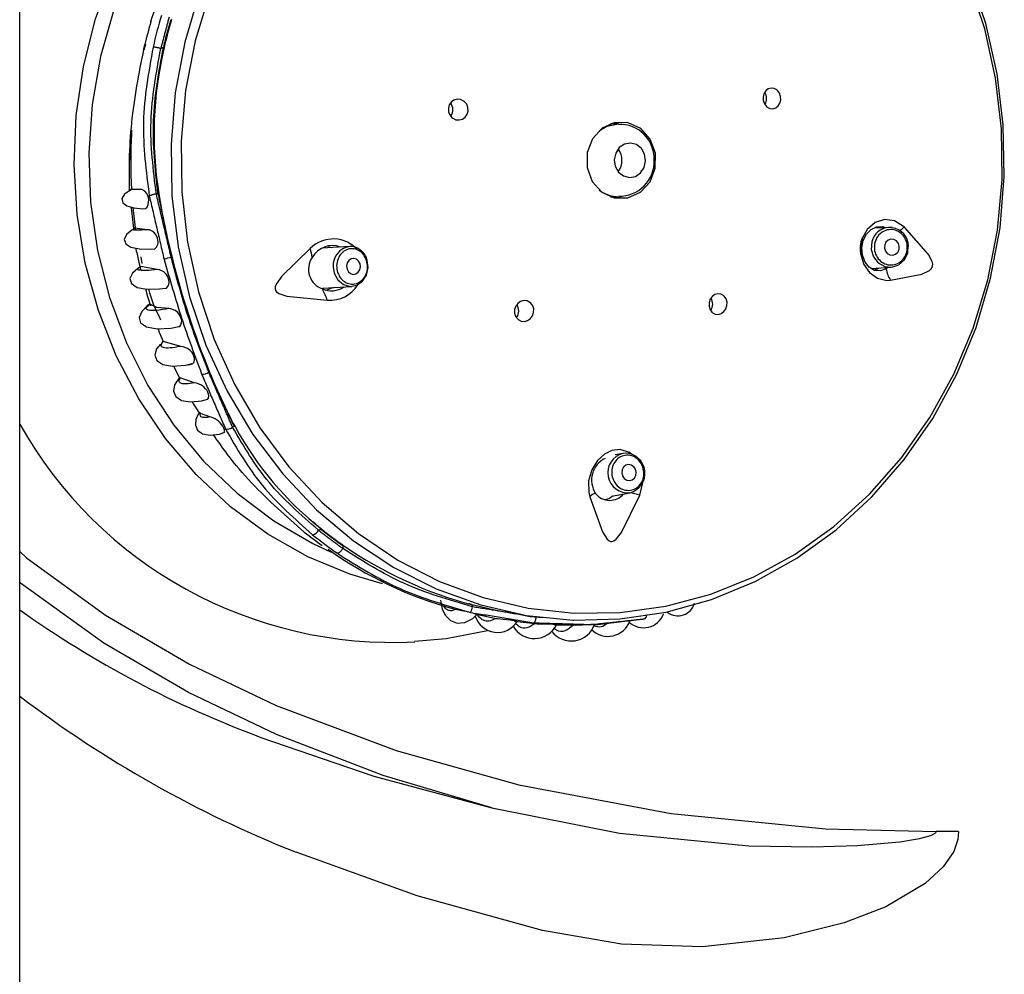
# Model space of a CAD drawing. Header units: millimetres. Extents: x 4904.09 to 4905.21, y 4759.5 to 4761.8.
# Tile 8 of 54: x 4904.3635 to 4904.4251, y 4760.2053 to 4760.2651. Entities that reach past the tile are written whole.
import ezdxf

# ---------------------------------------------------------------- set-up
doc = ezdxf.new("R2010")
doc.units = ezdxf.units.MM
doc.layers.add('SANINDUSA', color=3, linetype='Continuous')

msp = doc.modelspace()

# ---------------------------------------------------------------- linework, layer by layer
at = {"layer": 'SANINDUSA'}
for p, q in [((4904.36346256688, 4759.733268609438), (4904.36346256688, 4761.639268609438)), ((4904.371328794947, 4760.263533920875), (4904.37123371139, 4760.263153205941)), ((4904.372460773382, 4760.263331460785), (4904.372296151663, 4760.263265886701)), ((4904.37045880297, 4760.258163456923), (4904.370383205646, 4760.256268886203)), ((4904.400943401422, 4760.258548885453), (4904.400442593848, 4760.258548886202)), ((4904.400776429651, 4760.258638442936), (4904.400858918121, 4760.258622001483)), ((4904.371031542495, 4760.254446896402), (4904.370469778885, 4760.254448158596)), ((4904.372016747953, 4760.254155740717), (4904.372116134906, 4760.25419532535)), ((4904.400442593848, 4760.253988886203), (4904.400962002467, 4760.253988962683)), ((4904.371472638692, 4760.251920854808), (4904.370644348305, 4760.252014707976)), ((4904.417144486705, 4760.25202511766), (4904.417052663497, 4760.252076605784)), ((4904.417852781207, 4760.252067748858), (4904.417139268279, 4760.252024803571)), ((4904.418077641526, 4760.252058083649), (4904.417852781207, 4760.252067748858)), ((4904.384112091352, 4760.250866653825), (4904.382384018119, 4760.250774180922)), ((4904.382786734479, 4760.250863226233), (4904.382967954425, 4760.250805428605)), ((4904.371038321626, 4760.250219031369), (4904.371117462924, 4760.249807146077)), ((4904.37299613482, 4760.250204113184), (4904.372946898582, 4760.250193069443)), ((4904.372078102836, 4760.24942576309), (4904.371024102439, 4760.2496122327)), ((4904.385266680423, 4760.24970874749), (4904.38522111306, 4760.249987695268)), ((4904.416771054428, 4760.249498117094), (4904.418002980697, 4760.249572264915)), ((4904.382409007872, 4760.248271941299), (4904.384245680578, 4760.248370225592)), ((4904.383086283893, 4760.248308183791), (4904.382688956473, 4760.2481480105)), ((4904.372450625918, 4760.244934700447), (4904.372412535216, 4760.244960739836)), ((4904.373544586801, 4760.244617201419), (4904.372450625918, 4760.244934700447)), ((4904.373942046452, 4760.243465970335), (4904.374265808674, 4760.243542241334)), ((4904.374392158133, 4760.242347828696), (4904.373500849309, 4760.242648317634)), ((4904.375375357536, 4760.24020364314), (4904.374779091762, 4760.2404276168)), ((4904.376891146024, 4760.23959960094), (4904.376791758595, 4760.239560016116)), ((4904.40122403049, 4760.237921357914), (4904.40074586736, 4760.237833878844)), ((4904.401372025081, 4760.237937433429), (4904.40122403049, 4760.237921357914)), ((4904.40050262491, 4760.235247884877), (4904.401673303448, 4760.23546205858)), ((4904.382159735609, 4760.233115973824), (4904.382324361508, 4760.233181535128)), ((4904.383681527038, 4760.232165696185), (4904.383687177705, 4760.231972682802)), ((4904.391814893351, 4760.228315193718), (4904.391811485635, 4760.228431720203)), ((4904.391811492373, 4760.228431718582), (4904.391812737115, 4760.228436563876)), ((4904.391946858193, 4760.227874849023), (4904.39318794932, 4760.227609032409)), ((4904.40270178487, 4760.22792104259), (4904.402701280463, 4760.227924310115)), ((4904.394438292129, 4760.227413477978), (4904.395704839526, 4760.227281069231)), ((4904.401165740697, 4760.227390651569), (4904.401741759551, 4760.227456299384)), ((4904.396936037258, 4760.227188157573), (4904.398278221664, 4760.227193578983)), ((4904.422228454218, 4760.214247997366), (4904.420830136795, 4760.214247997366))]:
    msp.add_line(p, q, dxfattribs=at)
at = {"layer": 'SANINDUSA', "flags": 128}
for points in [[(4904.386166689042, 4760.229751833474), (4904.384124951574, 4760.230352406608), (4904.381495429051, 4760.231446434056), (4904.378996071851, 4760.232864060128), (4904.376659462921, 4760.234586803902), (4904.374516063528, 4760.236592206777), (4904.372593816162, 4760.238854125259), (4904.370917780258, 4760.241343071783), (4904.369509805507, 4760.244026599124), (4904.368388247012, 4760.2468697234), (4904.367567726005, 4760.249835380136), (4904.36705893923, 4760.252884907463), (4904.366868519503, 4760.255978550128), (4904.366998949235, 4760.259075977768), (4904.367448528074, 4760.262136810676), (4904.368211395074, 4760.265121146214), (4904.369277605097, 4760.267990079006), (4904.370633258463, 4760.270706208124), (4904.37226068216, 4760.273234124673), (4904.374138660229, 4760.275540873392), (4904.376242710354, 4760.277596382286), (4904.378545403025, 4760.279373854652), (4904.381016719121, 4760.280850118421), (4904.38360401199, 4760.28199832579)], [(4904.39815414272, 4760.227488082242), (4904.40102852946, 4760.227557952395), (4904.403929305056, 4760.227986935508), (4904.406768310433, 4760.228771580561), (4904.409509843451, 4760.229902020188), (4904.412119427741, 4760.231364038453), (4904.414564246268, 4760.233139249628), (4904.416813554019, 4760.235205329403), (4904.418839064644, 4760.237536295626), (4904.420615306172, 4760.240102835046), (4904.422119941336, 4760.242872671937), (4904.423334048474, 4760.245810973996), (4904.424242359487, 4760.248880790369), (4904.424833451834, 4760.252043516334), (4904.425099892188, 4760.255259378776), (4904.425038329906, 4760.25848793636), (4904.424649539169, 4760.261688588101), (4904.423938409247, 4760.264821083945), (4904.422913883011, 4760.267846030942), (4904.421588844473, 4760.270725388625), (4904.419979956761, 4760.273422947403), (4904.418107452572, 4760.275904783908), (4904.415994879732, 4760.278139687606), (4904.413668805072, 4760.280099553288)], [(4904.379490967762, 4760.278923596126), (4904.377714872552, 4760.277643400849), (4904.375560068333, 4760.275715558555), (4904.373622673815, 4760.273524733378), (4904.371928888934, 4760.27110055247), (4904.370501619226, 4760.268475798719), (4904.369360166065, 4760.265685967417), (4904.368519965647, 4760.262768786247), (4904.367992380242, 4760.259763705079), (4904.367784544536, 4760.256711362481), (4904.367899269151, 4760.25365303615), (4904.368335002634, 4760.250630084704), (4904.369085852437, 4760.247683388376), (4904.370141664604, 4760.244852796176), (4904.371488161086, 4760.24217658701), (4904.373107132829, 4760.239690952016), (4904.374976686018, 4760.237429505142), (4904.377071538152, 4760.235422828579), (4904.379363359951, 4760.233698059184), (4904.381821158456, 4760.232278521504), (4904.382967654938, 4760.231746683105)], [(4904.375367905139, 4760.266770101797), (4904.374452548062, 4760.263752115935), (4904.373849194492, 4760.260640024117), (4904.373565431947, 4760.257472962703), (4904.373604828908, 4760.254290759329), (4904.373966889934, 4760.251133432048), (4904.374647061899, 4760.248040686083), (4904.375636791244, 4760.245051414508), (4904.376923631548, 4760.242203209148), (4904.378491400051, 4760.239531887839), (4904.38032038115, 4760.237071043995), (4904.38238757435, 4760.234851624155), (4904.384666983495, 4760.232901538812), (4904.387129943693, 4760.231245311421), (4904.389745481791, 4760.229903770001), (4904.392480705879, 4760.228893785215), (4904.395301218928, 4760.228228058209), (4904.398171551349, 4760.227914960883), (4904.401055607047, 4760.227958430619), (4904.403917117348, 4760.228357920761), (4904.406720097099, 4760.229108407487), (4904.409429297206, 4760.230200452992), (4904.412010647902, 4760.23162032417), (4904.414431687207, 4760.233350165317), (4904.416661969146, 4760.235368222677), (4904.418673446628, 4760.237649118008), (4904.42044082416, 4760.240164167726), (4904.421941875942, 4760.242881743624), (4904.423157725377, 4760.245767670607), (4904.424073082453, 4760.248785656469), (4904.424676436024, 4760.251897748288), (4904.424960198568, 4760.255064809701), (4904.424920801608, 4760.258247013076), (4904.424558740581, 4760.261404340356), (4904.423878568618, 4760.264497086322), (4904.422888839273, 4760.267486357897)], [(4904.374700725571, 4760.266726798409), (4904.373792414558, 4760.263656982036), (4904.373201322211, 4760.260494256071), (4904.372934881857, 4760.257278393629), (4904.372996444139, 4760.254049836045), (4904.373385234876, 4760.250849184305), (4904.374096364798, 4760.24771668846), (4904.375120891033, 4760.244691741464), (4904.376445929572, 4760.24181238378), (4904.378054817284, 4760.239114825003), (4904.379927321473, 4760.236632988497), (4904.382039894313, 4760.234398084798), (4904.384365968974, 4760.232438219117), (4904.386876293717, 4760.230778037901), (4904.389539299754, 4760.229438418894), (4904.392321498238, 4760.228436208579), (4904.395187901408, 4760.227784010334), (4904.398102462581, 4760.227490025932), (4904.39815414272, 4760.227488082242)], [(4904.371666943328, 4760.264936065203), (4904.371665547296, 4760.264940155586), (4904.371666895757, 4760.264944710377), (4904.371671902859, 4760.264948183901)], [(4904.410252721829, 4760.259601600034), (4904.410424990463, 4760.259511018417), (4904.410611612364, 4760.259491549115), (4904.410792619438, 4760.259545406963), (4904.410947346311, 4760.259667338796), (4904.411057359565, 4760.259843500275), (4904.411109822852, 4760.260052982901), (4904.411099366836, 4760.260271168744), (4904.411028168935, 4760.260473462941), (4904.410904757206, 4760.260638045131), (4904.410859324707, 4760.260677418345), (4904.410687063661, 4760.260768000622), (4904.410500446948, 4760.260787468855), (4904.410319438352, 4760.260733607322), (4904.410164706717, 4760.260611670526), (4904.410054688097, 4760.260435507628), (4904.41000221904, 4760.260226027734), (4904.410012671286, 4760.26000784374), (4904.410083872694, 4760.259805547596), (4904.410207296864, 4760.259640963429), (4904.410252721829, 4760.259601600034)], [(4904.390572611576, 4760.258902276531), (4904.390765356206, 4760.25881141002), (4904.390975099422, 4760.258792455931), (4904.391178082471, 4760.258847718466), (4904.391350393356, 4760.258970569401), (4904.39147238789, 4760.259146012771), (4904.391531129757, 4760.259353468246), (4904.391521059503, 4760.259569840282), (4904.391443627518, 4760.259771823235), (4904.391306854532, 4760.259937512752), (4904.39125498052, 4760.259978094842), (4904.391062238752, 4760.260068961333), (4904.390852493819, 4760.260087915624), (4904.390649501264, 4760.260032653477), (4904.390477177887, 4760.259909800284), (4904.390355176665, 4760.2597343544), (4904.390296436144, 4760.259526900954), (4904.390306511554, 4760.259310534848), (4904.390383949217, 4760.259108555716), (4904.390520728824, 4760.258942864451), (4904.390572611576, 4760.258902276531)], [(4904.402342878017, 4760.258255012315), (4904.401561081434, 4760.258619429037), (4904.400712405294, 4760.258625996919), (4904.399926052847, 4760.258273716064), (4904.399321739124, 4760.257616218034), (4904.398991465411, 4760.256753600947), (4904.398985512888, 4760.255817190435), (4904.399304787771, 4760.254949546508), (4904.399900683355, 4760.25428276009), (4904.400682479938, 4760.253918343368), (4904.401531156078, 4760.253911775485), (4904.402317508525, 4760.254264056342), (4904.402921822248, 4760.25492155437), (4904.403252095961, 4760.255784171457), (4904.403258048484, 4760.256720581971), (4904.402938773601, 4760.257588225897), (4904.402342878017, 4760.258255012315)], [(4904.399728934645, 4760.258112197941), (4904.400222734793, 4760.258405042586), (4904.400943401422, 4760.258548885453)], [(4904.402004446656, 4760.255257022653), (4904.402329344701, 4760.255478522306), (4904.402552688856, 4760.255820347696), (4904.402640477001, 4760.256230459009), (4904.402579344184, 4760.256646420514), (4904.402378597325, 4760.257004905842), (4904.402068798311, 4760.257251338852), (4904.401697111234, 4760.257348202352), (4904.401320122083, 4760.257280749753), (4904.400995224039, 4760.2570592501), (4904.400771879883, 4760.256717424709), (4904.400684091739, 4760.256307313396), (4904.400745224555, 4760.255891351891), (4904.400945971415, 4760.255532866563), (4904.401255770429, 4760.255286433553), (4904.401627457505, 4760.255189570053), (4904.402004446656, 4760.255257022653)], [(4904.370393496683, 4760.254375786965), (4904.370332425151, 4760.254354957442), (4904.370024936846, 4760.254142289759), (4904.369866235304, 4760.253872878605), (4904.369918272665, 4760.253610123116), (4904.370179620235, 4760.253409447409), (4904.37060958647, 4760.253289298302), (4904.37116586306, 4760.253240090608), (4904.371327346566, 4760.253241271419)], [(4904.370495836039, 4760.254472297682), (4904.370403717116, 4760.254417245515), (4904.3703928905, 4760.25437683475)], [(4904.371327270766, 4760.253239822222), (4904.371348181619, 4760.253245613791), (4904.37143706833, 4760.253339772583), (4904.37151030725, 4760.253505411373), (4904.371534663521, 4760.253638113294), (4904.371537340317, 4760.25379451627), (4904.3715189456, 4760.253932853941), (4904.371485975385, 4760.254053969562), (4904.371420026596, 4760.254199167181), (4904.371306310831, 4760.254341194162), (4904.371104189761, 4760.254439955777), (4904.371031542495, 4760.254446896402), (4904.371031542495, 4760.254446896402)], [(4904.401094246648, 4760.253983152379), (4904.400840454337, 4760.253911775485), (4904.400776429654, 4760.253899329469)], [(4904.370545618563, 4760.253307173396), (4904.370555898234, 4760.253119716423), (4904.370721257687, 4760.251869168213)], [(4904.418850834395, 4760.252080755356), (4904.418217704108, 4760.252484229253), (4904.4176098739, 4760.252555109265), (4904.417013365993, 4760.252365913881), (4904.416515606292, 4760.251945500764), (4904.416200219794, 4760.25138268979), (4904.416089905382, 4760.250816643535), (4904.416130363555, 4760.250279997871), (4904.416314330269, 4760.249738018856), (4904.416661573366, 4760.249240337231), (4904.417157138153, 4760.248883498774), (4904.417746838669, 4760.248745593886), (4904.417978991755, 4760.24875921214)], [(4904.370582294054, 4760.251945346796), (4904.370472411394, 4760.251895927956), (4904.37014874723, 4760.251627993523), (4904.370006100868, 4760.251317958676), (4904.370100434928, 4760.251033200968), (4904.370429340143, 4760.250829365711), (4904.370955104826, 4760.250724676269), (4904.371638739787, 4760.250710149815), (4904.371893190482, 4760.250728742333)], [(4904.370644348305, 4760.252014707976), (4904.370581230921, 4760.25197983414), (4904.37057876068, 4760.251950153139)], [(4904.371893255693, 4760.250725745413), (4904.37192438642, 4760.250733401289), (4904.372026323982, 4760.250830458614), (4904.372105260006, 4760.251003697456), (4904.372123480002, 4760.251123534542), (4904.372118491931, 4760.251265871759), (4904.372092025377, 4760.251393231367), (4904.372052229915, 4760.251502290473), (4904.371974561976, 4760.251640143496), (4904.371838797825, 4760.251786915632), (4904.371596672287, 4760.251905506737), (4904.371472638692, 4760.251920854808), (4904.371472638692, 4760.251920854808)], [(4904.417708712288, 4760.249473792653), (4904.417343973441, 4760.2493420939), (4904.416972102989, 4760.249379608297), (4904.416637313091, 4760.249576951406), (4904.416379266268, 4760.249900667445), (4904.416217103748, 4760.250325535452), (4904.416178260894, 4760.250788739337), (4904.416265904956, 4760.251241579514), (4904.416470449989, 4760.251639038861), (4904.416764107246, 4760.251936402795), (4904.417108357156, 4760.25210366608), (4904.417470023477, 4760.252126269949), (4904.417654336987, 4760.252055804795)], [(4904.417978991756, 4760.248759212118), (4904.419944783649, 4760.249146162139), (4904.420412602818, 4760.249365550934), (4904.42052183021, 4760.249466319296), (4904.420585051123, 4760.24956623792), (4904.420614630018, 4760.249666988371), (4904.420618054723, 4760.249772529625), (4904.420580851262, 4760.249943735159), (4904.420347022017, 4760.250381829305), (4904.4188508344, 4760.252080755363)], [(4904.41851084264, 4760.250689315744), (4904.418524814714, 4760.250883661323), (4904.418468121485, 4760.251069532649), (4904.418349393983, 4760.251218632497), (4904.418186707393, 4760.251308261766), (4904.418004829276, 4760.251324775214), (4904.417831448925, 4760.251265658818), (4904.417692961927, 4760.251139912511), (4904.417610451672, 4760.250966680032), (4904.417596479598, 4760.250772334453), (4904.417653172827, 4760.250586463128), (4904.417771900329, 4760.25043736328), (4904.417934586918, 4760.250347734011), (4904.418116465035, 4760.250331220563), (4904.418289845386, 4760.250390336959), (4904.418428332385, 4760.250516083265), (4904.41851084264, 4760.250689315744)], [(4904.381656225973, 4760.250756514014), (4904.37986883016, 4760.249024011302), (4904.379510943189, 4760.248508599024), (4904.379456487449, 4760.248349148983), (4904.379449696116, 4760.248224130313), (4904.379478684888, 4760.248123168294), (4904.379537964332, 4760.248037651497), (4904.379678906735, 4760.247930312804), (4904.380183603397, 4760.247756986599), (4904.382720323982, 4760.247503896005)], [(4904.416802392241, 4760.251166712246), (4904.416767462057, 4760.250680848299), (4904.41690919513, 4760.250216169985), (4904.417206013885, 4760.249843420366), (4904.417612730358, 4760.249619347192), (4904.418067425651, 4760.249578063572), (4904.418500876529, 4760.249725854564), (4904.418847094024, 4760.250040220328), (4904.419053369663, 4760.250473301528), (4904.419088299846, 4760.250959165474), (4904.41907531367, 4760.251047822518)], [(4904.370803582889, 4760.250506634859), (4904.370917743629, 4760.24986565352), (4904.371038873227, 4760.249384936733)], [(4904.383952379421, 4760.249458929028), (4904.384042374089, 4760.24929183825), (4904.384180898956, 4760.249175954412), (4904.384346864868, 4760.249128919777), (4904.384515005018, 4760.249157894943), (4904.384659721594, 4760.249258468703), (4904.384758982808, 4760.249415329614), (4904.38479767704, 4760.249604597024), (4904.384769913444, 4760.249797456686), (4904.384679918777, 4760.249964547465), (4904.38454139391, 4760.250080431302), (4904.384375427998, 4760.250127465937), (4904.384207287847, 4760.250098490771), (4904.384062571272, 4760.249997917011), (4904.383963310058, 4760.249841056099), (4904.383924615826, 4760.249651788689), (4904.383952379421, 4760.249458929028)], [(4904.370993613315, 4760.249576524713), (4904.37085539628, 4760.249500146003), (4904.370521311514, 4760.249197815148), (4904.370366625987, 4760.24886106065), (4904.370458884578, 4760.248546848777), (4904.370819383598, 4760.248316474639), (4904.371421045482, 4760.248205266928), (4904.372217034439, 4760.248216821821), (4904.372602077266, 4760.248266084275)], [(4904.371024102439, 4760.2496122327), (4904.370985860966, 4760.249593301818), (4904.370987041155, 4760.249583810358)], [(4904.372602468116, 4760.248261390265), (4904.372646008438, 4760.248273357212), (4904.372735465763, 4760.248365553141), (4904.372800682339, 4760.248517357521), (4904.372815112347, 4760.248635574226), (4904.372802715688, 4760.248778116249), (4904.372767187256, 4760.248905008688), (4904.372719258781, 4760.24901093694), (4904.372630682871, 4760.249144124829), (4904.372480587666, 4760.249287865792), (4904.372221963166, 4760.24940790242), (4904.372078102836, 4760.24942576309), (4904.372078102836, 4760.24942576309)], [(4904.383087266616, 4760.249607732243), (4904.383156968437, 4760.249195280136), (4904.383381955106, 4760.248777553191), (4904.383728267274, 4760.248487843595), (4904.384143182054, 4760.248370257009), (4904.38456353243, 4760.248442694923), (4904.384925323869, 4760.248694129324), (4904.385173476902, 4760.249086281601), (4904.385270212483, 4760.249559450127), (4904.385266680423, 4760.24970874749)], [(4904.416942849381, 4760.249396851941), (4904.417161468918, 4760.249469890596), (4904.417227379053, 4760.249525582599)], [(4904.417820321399, 4760.249561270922), (4904.417796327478, 4760.249534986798), (4904.417708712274, 4760.24947379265)], [(4904.371331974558, 4760.248221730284), (4904.371453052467, 4760.247741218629), (4904.371647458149, 4760.247158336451)], [(4904.406836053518, 4760.246729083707), (4904.407006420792, 4760.246638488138), (4904.407196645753, 4760.246619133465), (4904.407384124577, 4760.246673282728), (4904.407547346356, 4760.246793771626), (4904.407668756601, 4760.246966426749), (4904.407735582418, 4760.247172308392), (4904.407740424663, 4760.24738933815), (4904.407681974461, 4760.247593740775), (4904.407565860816, 4760.247762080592), (4904.407518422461, 4760.247804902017), (4904.407348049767, 4760.24789549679), (4904.407157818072, 4760.247914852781), (4904.406970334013, 4760.24786070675), (4904.40680710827, 4760.247740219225), (4904.406685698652, 4760.247567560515), (4904.406618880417, 4760.247361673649), (4904.406614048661, 4760.247144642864), (4904.406672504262, 4760.246940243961), (4904.406788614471, 4760.24677190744), (4904.406836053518, 4760.246729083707)], [(4904.371598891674, 4760.247256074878), (4904.371438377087, 4760.247148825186), (4904.371099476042, 4760.246804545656), (4904.370937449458, 4760.246434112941), (4904.371027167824, 4760.246089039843), (4904.371407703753, 4760.245835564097), (4904.372061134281, 4760.245724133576), (4904.372931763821, 4760.24577060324), (4904.373429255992, 4760.245864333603)], [(4904.372824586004, 4760.246983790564), (4904.372040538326, 4760.247060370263), (4904.371616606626, 4760.247269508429)], [(4904.373430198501, 4760.245858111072), (4904.373479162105, 4760.245873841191), (4904.373553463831, 4760.245965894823), (4904.373599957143, 4760.246109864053), (4904.373603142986, 4760.246230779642), (4904.373576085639, 4760.246373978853), (4904.373527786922, 4760.246498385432), (4904.373467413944, 4760.246604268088), (4904.373360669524, 4760.246736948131), (4904.373189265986, 4760.246874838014), (4904.372913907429, 4760.246976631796), (4904.372824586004, 4760.246983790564), (4904.372824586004, 4760.246983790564)], [(4904.395402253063, 4760.247372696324), (4904.395221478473, 4760.247462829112), (4904.395020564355, 4760.247483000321), (4904.394821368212, 4760.247431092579), (4904.394645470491, 4760.247312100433), (4904.39451305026, 4760.24713837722), (4904.394440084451, 4760.246929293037), (4904.394435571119, 4760.246709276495), (4904.394499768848, 4760.246504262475), (4904.394624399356, 4760.24633768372), (4904.3946730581, 4760.246296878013), (4904.394853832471, 4760.246206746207), (4904.395054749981, 4760.246186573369), (4904.395253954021, 4760.246238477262), (4904.395429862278, 4760.246357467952), (4904.395562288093, 4760.246531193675), (4904.395635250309, 4760.246740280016), (4904.395639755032, 4760.246960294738), (4904.395575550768, 4760.247165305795), (4904.395450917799, 4760.247331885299), (4904.395402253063, 4760.247372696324)], [(4904.372124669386, 4760.245727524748), (4904.372197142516, 4760.245510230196), (4904.372441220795, 4760.244936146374)], [(4904.3722871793, 4760.244750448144), (4904.372025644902, 4760.24446619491), (4904.371918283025, 4760.244078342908), (4904.372038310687, 4760.243726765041), (4904.372416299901, 4760.243476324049), (4904.373033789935, 4760.243376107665), (4904.373839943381, 4760.243441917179), (4904.373942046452, 4760.243465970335)], [(4904.374028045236, 4760.243464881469), (4904.374289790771, 4760.243533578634), (4904.374365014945, 4760.243620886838), (4904.374406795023, 4760.243764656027), (4904.374402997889, 4760.243876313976), (4904.37436865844, 4760.244010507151), (4904.374313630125, 4760.244129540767), (4904.374249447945, 4760.244228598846), (4904.374140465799, 4760.244352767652), (4904.373968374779, 4760.244486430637), (4904.373691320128, 4760.244598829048), (4904.373544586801, 4760.244617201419)], [(4904.373102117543, 4760.24338168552), (4904.373157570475, 4760.243251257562), (4904.373471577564, 4760.242656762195)], [(4904.373475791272, 4760.242662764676), (4904.373153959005, 4760.242204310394), (4904.373094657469, 4760.24182240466), (4904.373231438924, 4760.241480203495), (4904.373588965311, 4760.241239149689), (4904.374148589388, 4760.24114730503), (4904.374861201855, 4760.241221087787), (4904.37521053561, 4760.241319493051)], [(4904.375212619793, 4760.241303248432), (4904.375275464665, 4760.241375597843), (4904.37530231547, 4760.241528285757), (4904.375284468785, 4760.241634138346), (4904.37523667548, 4760.241759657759), (4904.37517195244, 4760.241871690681), (4904.375099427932, 4760.241967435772), (4904.374980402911, 4760.242088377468), (4904.374800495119, 4760.242217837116), (4904.374521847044, 4760.242327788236), (4904.374392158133, 4760.242347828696), (4904.374392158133, 4760.242347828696)], [(4904.374262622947, 4760.241159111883), (4904.374340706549, 4760.241011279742), (4904.374725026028, 4760.24041590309)], [(4904.374692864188, 4760.240454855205), (4904.374639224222, 4760.240379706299), (4904.374492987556, 4760.240040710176), (4904.374462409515, 4760.239689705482), (4904.374593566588, 4760.239371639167), (4904.374909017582, 4760.239145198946), (4904.375389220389, 4760.239059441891), (4904.375980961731, 4760.239131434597), (4904.376244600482, 4760.239219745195)], [(4904.374779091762, 4760.2404276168), (4904.374688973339, 4760.240474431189), (4904.374692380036, 4760.240455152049)], [(4904.376247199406, 4760.239208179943), (4904.376280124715, 4760.239254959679), (4904.376281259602, 4760.239386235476), (4904.376247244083, 4760.239493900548), (4904.37618080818, 4760.239622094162), (4904.376101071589, 4760.23973635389), (4904.376014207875, 4760.239837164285), (4904.37588325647, 4760.239959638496), (4904.375704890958, 4760.240083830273), (4904.375453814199, 4760.240186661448), (4904.375375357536, 4760.24020364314), (4904.375375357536, 4760.24020364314)], [(4904.401773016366, 4760.237854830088), (4904.401628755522, 4760.237984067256), (4904.401058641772, 4760.238160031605), (4904.400533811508, 4760.238096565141), (4904.400070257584, 4760.237867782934), (4904.399635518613, 4760.237470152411), (4904.399277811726, 4760.236897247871), (4904.399078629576, 4760.236198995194), (4904.399094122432, 4760.235464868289), (4904.399160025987, 4760.235198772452)], [(4904.40163669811, 4760.236222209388), (4904.401807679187, 4760.236266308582), (4904.401947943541, 4760.236379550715), (4904.402036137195, 4760.236544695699), (4904.402058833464, 4760.236736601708), (4904.402012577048, 4760.23692605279), (4904.401904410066, 4760.237084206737), (4904.401750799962, 4760.237186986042), (4904.401575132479, 4760.237218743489), (4904.401404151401, 4760.237174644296), (4904.401263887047, 4760.237061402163), (4904.401175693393, 4760.236896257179), (4904.401152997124, 4760.23670435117), (4904.401199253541, 4760.236514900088), (4904.401307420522, 4760.236356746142), (4904.401461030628, 4760.236253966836), (4904.40163669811, 4760.236222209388)], [(4904.402292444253, 4760.23531029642), (4904.402501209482, 4760.236185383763), (4904.402496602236, 4760.23622801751)], [(4904.399160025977, 4760.235198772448), (4904.399947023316, 4760.233021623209), (4904.400243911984, 4760.232542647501), (4904.400356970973, 4760.232447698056), (4904.400459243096, 4760.232407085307), (4904.400554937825, 4760.232406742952), (4904.400649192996, 4760.232439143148), (4904.400792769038, 4760.232542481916), (4904.401129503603, 4760.232970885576), (4904.40229244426, 4760.235310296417)], [(4904.400127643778, 4760.235043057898), (4904.400339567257, 4760.235097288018), (4904.400596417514, 4760.235265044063)], [(4904.36346256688, 4760.231773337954), (4904.36389381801, 4760.231375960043), (4904.368841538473, 4760.227786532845), (4904.374092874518, 4760.224724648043), (4904.379523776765, 4760.222142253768), (4904.38702209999, 4760.21932284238), (4904.394702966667, 4760.217174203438), (4904.404251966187, 4760.215373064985), (4904.413902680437, 4760.2144251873), (4904.420830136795, 4760.214247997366)], [(4904.393022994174, 4760.215742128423), (4904.386224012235, 4760.217765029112), (4904.379538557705, 4760.220325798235), (4904.374027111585, 4760.222954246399), (4904.368719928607, 4760.226049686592), (4904.36351988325, 4760.229804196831), (4904.36346256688, 4760.229856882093)], [(4904.389799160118, 4760.228737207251), (4904.389906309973, 4760.228164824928), (4904.390112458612, 4760.227770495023), (4904.390423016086, 4760.227460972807), (4904.390838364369, 4760.227296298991), (4904.391327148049, 4760.227331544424), (4904.391827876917, 4760.227588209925), (4904.39207726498, 4760.227839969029)], [(4904.392092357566, 4760.227825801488), (4904.392094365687, 4760.227826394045), (4904.392040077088, 4760.22785442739), (4904.391959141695, 4760.227881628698), (4904.391836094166, 4760.227916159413), (4904.391705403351, 4760.227948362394), (4904.391573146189, 4760.22797803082), (4904.391386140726, 4760.228016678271), (4904.391148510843, 4760.22806283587), (4904.390839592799, 4760.228126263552), (4904.390747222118, 4760.228149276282), (4904.390747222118, 4760.228149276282)], [(4904.394490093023, 4760.227857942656), (4904.393189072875, 4760.22810577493), (4904.391866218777, 4760.228424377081)], [(4904.394496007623, 4760.227889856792), (4904.395417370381, 4760.227719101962), (4904.39620788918, 4760.227655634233)], [(4904.394623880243, 4760.227384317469), (4904.394626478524, 4760.227385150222), (4904.394574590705, 4760.227410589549), (4904.394501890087, 4760.22742883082), (4904.394389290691, 4760.227449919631), (4904.394267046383, 4760.227468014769), (4904.394145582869, 4760.227482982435), (4904.39396483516, 4760.227501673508), (4904.393718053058, 4760.227523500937), (4904.393376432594, 4760.227556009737), (4904.393228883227, 4760.227576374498), (4904.393228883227, 4760.227576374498)], [(4904.397088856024, 4760.227181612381), (4904.397091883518, 4760.227182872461), (4904.397046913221, 4760.227198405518), (4904.396976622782, 4760.227208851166), (4904.396863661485, 4760.227219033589), (4904.39674014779, 4760.227225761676), (4904.396619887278, 4760.227229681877), (4904.396441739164, 4760.227232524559), (4904.39619621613, 4760.227233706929), (4904.395855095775, 4760.227238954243), (4904.39569301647, 4760.227248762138), (4904.39569301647, 4760.227248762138)], [(4904.399435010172, 4760.227198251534), (4904.399479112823, 4760.227198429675), (4904.401165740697, 4760.227390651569)], [(4904.388187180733, 4760.226163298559), (4904.390165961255, 4760.226336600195), (4904.392749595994, 4760.226835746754)], [(4904.39947485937, 4760.227201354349), (4904.39947743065, 4760.227202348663), (4904.399430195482, 4760.227206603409), (4904.399354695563, 4760.227207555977), (4904.399256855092, 4760.227205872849), (4904.399208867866, 4760.227204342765), (4904.399067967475, 4760.227198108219), (4904.398924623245, 4760.227190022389), (4904.398720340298, 4760.227177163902), (4904.398443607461, 4760.22716119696), (4904.398278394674, 4760.22715916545)], [(4904.378558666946, 4760.220148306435), (4904.385641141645, 4760.217712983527), (4904.393022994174, 4760.215742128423)], [(4904.393022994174, 4760.215742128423), (4904.401002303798, 4760.214143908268), (4904.409103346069, 4760.213363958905), (4904.41309651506, 4760.213288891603), (4904.415886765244, 4760.21337710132), (4904.418561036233, 4760.213611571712), (4904.419785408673, 4760.213808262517), (4904.420502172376, 4760.214000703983), (4904.420776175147, 4760.214148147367), (4904.420806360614, 4760.214181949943), (4904.420827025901, 4760.21422448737), (4904.420830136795, 4760.214247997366)], [(4904.422228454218, 4760.214247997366), (4904.422180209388, 4760.213749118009), (4904.421932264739, 4760.213012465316), (4904.421279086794, 4760.212041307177), (4904.420155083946, 4760.211006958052), (4904.417673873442, 4760.209543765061), (4904.415065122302, 4760.208527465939), (4904.411312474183, 4760.20759228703), (4904.406203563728, 4760.207032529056), (4904.401134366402, 4760.207198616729), (4904.396192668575, 4760.208048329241)], [(4904.396192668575, 4760.208048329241), (4904.388342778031, 4760.210234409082), (4904.380762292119, 4760.212956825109)]]:
    msp.add_lwpolyline(points, dxfattribs=at)
at = {"layer": 'SANINDUSA'}
for centre, radius, start, end in [((4904.401405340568, 4760.256378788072), 0.03094368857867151, 163.922628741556, 166.6627792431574), ((4904.402412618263, 4760.256380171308), 0.03138322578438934, 163.423175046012, 167.1622329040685), ((4904.402490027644, 4760.256378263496), 0.03082374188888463, 163.6223518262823, 166.9630561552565), ((4904.402548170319, 4760.256378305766), 0.03083564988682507, 163.6223518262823, 166.9630561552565), ((4904.395353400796, 4760.257904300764), 0.0234824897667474, 166.6304209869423, 189.0888129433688), ((4904.409519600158, 4760.260139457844), 0.0007026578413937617, 328.0528118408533, 32.64071184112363), ((4904.389880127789, 4760.2594400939), 0.0007000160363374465, 324.4021811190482, 36.53391954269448), ((4904.401036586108, 4760.256369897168), 0.002145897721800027, 357.3019956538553, 92.43500152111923), ((4904.399786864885, 4760.256268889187), 0.02937356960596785, 176.7571288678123, 183.5537763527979), ((4904.400005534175, 4760.256268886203), 0.001161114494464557, 322.3207922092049, 37.67920779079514), ((4904.401014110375, 4760.256191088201), 0.002167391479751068, 268.5705951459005, 2.057060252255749), ((4904.400952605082, 4760.255921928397), 0.001932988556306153, 230.7245082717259, 270.278549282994), ((4904.421839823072, 4760.262447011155), 0.05035486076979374, 189.4321471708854, 194.0858960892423), ((4904.417940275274, 4760.250902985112), 0.001168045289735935, 94.2958442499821, 166.9509552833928), ((4904.417900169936, 4760.25085699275), 0.001207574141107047, 1.613389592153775, 81.3195632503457), ((4904.419917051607, 4760.250417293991), 0.001975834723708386, 122.6583694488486, 132.8201456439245), ((4904.383087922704, 4760.249310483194), 0.002034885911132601, 40.69950136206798, 134.7146095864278), ((4904.417800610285, 4760.250741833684), 0.001727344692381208, 156.4426105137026, 194.4586317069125), ((4904.385948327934, 4760.251300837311), 0.00432647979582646, 187.2276534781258, 195.0213105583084), ((4904.383036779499, 4760.249485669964), 0.001444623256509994, 69.24136702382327, 151.295678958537), ((4904.38427669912, 4760.249686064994), 0.001192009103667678, 97.93749462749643, 183.767901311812), ((4904.3841864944, 4760.249984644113), 0.0008893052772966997, 49.74087222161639, 120.7712986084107), ((4904.384270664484, 4760.249835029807), 0.0009626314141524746, 9.125169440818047, 59.36401847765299), ((4904.374541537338, 4760.243696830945), 0.006689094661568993, 103.7917610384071, 107.7476337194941), ((4904.423367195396, 4760.262688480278), 0.05189525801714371, 193.9340674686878, 202.2970867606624), ((4904.382850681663, 4760.249446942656), 0.001305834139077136, 145.8754439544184, 250.3557289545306), ((4904.419277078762, 4760.249658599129), 0.001579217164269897, 186.7203862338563, 214.7163740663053), ((4904.382968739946, 4760.249489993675), 0.001389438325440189, 246.3643324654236, 304.4277589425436), ((4904.391834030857, 4760.251871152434), 0.01010606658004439, 201.1965931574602, 205.6035776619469), ((4904.3828482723, 4760.24962346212), 0.00212342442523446, 266.545513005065, 327.5090382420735), ((4904.406141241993, 4760.24726718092), 0.0007022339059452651, 325.8839461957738, 31.7071360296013), ((4904.394003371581, 4760.246835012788), 0.0007006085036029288, 323.5446146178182, 34.02646727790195), ((4904.374881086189, 4760.243691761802), 0.000807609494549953, 267.9669983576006, 301.224682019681), ((4904.41167593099, 4760.257891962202), 0.03925831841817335, 202.2940140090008, 207.7790570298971), ((4904.386814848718, 4760.252872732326), 0.02678109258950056, 209.311740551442, 272.9468563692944), ((4904.376456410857, 4760.239966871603), 0.0005272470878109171, 257.9369687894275, 309.4968099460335), ((4904.395386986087, 4760.249688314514), 0.02102587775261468, 208.6878603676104, 231.7663808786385), ((4904.401534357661, 4760.236707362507), 0.0012530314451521, 104.3391524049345, 276.3664906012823), ((4904.401342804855, 4760.23667785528), 0.001259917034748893, 285.2076333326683, 88.67106663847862), ((4904.400782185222, 4760.236247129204), 0.001519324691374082, 116.1504625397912, 212.92238737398), ((4904.399620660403, 4760.234862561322), 0.0005702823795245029, 101.5114557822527, 143.8747755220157), ((4904.400402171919, 4760.236115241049), 0.001132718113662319, 217.7755276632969, 320.0864846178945), ((4904.400719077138, 4760.229697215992), 0.005829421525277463, 74.3416200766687, 80.9840093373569), ((4904.397403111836, 4760.253370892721), 0.02598147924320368, 231.6457202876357, 234.7245420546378), ((4904.381665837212, 4760.233361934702), 0.0005517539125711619, 284.1385598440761, 333.5267440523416), ((4904.398353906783, 4760.253330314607), 0.02635150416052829, 231.0845685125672, 235.2856938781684), ((4904.398503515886, 4760.253382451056), 0.0258813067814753, 231.3083466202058, 235.0619156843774), ((4904.398560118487, 4760.253381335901), 0.02589130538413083, 231.3083466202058, 235.0619156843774), ((4904.398417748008, 4760.253432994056), 0.02585253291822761, 235.3861451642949, 255.3200621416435), ((4904.396984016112, 4760.251696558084), 0.02434397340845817, 234.2598545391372, 255.0860027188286), ((4904.40466545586, 4760.228845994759), 0.001086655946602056, 233.0018731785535, 343.8348286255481), ((4904.401277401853, 4760.281426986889), 0.0653545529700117, 234.6471234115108, 249.6580142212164), ((4904.390961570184, 4760.228433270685), 0.0008614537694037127, 327.3635350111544, 352.1218329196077), ((4904.402515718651, 4760.228330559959), 0.001324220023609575, 227.22896384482, 339.8016810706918), ((4904.393368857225, 4760.228176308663), 0.001460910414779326, 197.4908010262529, 327.8643889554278), ((4904.397995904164, 4760.227727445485), 0.001548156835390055, 216.9368305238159, 340.5780031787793), ((4904.400285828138, 4760.227935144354), 0.00146557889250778, 225.2725843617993, 340.2330761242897), ((4904.402491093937, 4760.227762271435), 0.0002113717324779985, 290.8703964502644, 359.6090651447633), ((4904.395686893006, 4760.227870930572), 0.001539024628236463, 209.4437919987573, 333.9612601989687), ((4904.407668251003, 4760.280767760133), 0.07295377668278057, 232.7034143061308, 248.3578587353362)]:
    msp.add_arc(centre, radius, start, end, dxfattribs=at)
for points, knots in [([(4904.371671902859, 4760.264948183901), (4904.372154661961, 4760.266412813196), (4904.372879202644, 4760.26861097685), (4904.374159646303, 4760.271229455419), (4904.374870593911, 4760.272374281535), (4904.375226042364, 4760.272946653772)], [0, 0, 0, 0, 0.4996017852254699, 0.7498187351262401, 1, 1, 1, 1]), ([(4904.370342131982, 4760.254339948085), (4904.370332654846, 4760.255085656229), (4904.370313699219, 4760.256577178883), (4904.370534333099, 4760.259677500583), (4904.370991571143, 4760.261981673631), (4904.371296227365, 4760.263516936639)], [0, 0, 0, 0, 0.2501812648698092, 0.5003982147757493, 1, 1, 1, 1]), ([(4904.371813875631, 4760.263353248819), (4904.371532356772, 4760.261792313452), (4904.370969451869, 4760.258671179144), (4904.371374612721, 4760.255576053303), (4904.37157714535, 4760.254028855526)], [0, 0, 0, 0, 0.5001179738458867, 0.9999999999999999, 0.9999999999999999, 0.9999999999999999, 0.9999999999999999]), ([(4904.371296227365, 4760.263516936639), (4904.37129314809, 4760.263514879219), (4904.371286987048, 4760.263510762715), (4904.371296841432, 4760.263500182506), (4904.371319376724, 4760.263487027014), (4904.371345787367, 4760.263476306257), (4904.371358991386, 4760.263470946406)], [0, 0, 0, 0, 0.2498227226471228, 0.4998473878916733, 0.7499483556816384, 1, 1, 1, 1]), ([(4904.372016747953, 4760.254155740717), (4904.371826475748, 4760.25566908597), (4904.371445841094, 4760.258696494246), (4904.37201267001, 4760.261742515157), (4904.372296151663, 4760.263265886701)], [0, 0, 0, 0, 0.4998814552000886, 1, 1, 1, 1]), ([(4904.372296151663, 4760.263265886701), (4904.372273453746, 4760.263271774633), (4904.372228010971, 4760.263283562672), (4904.372154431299, 4760.263300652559), (4904.372080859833, 4760.263316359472), (4904.372009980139, 4760.263329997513), (4904.371944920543, 4760.263340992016), (4904.371888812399, 4760.263348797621), (4904.371842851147, 4760.263353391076), (4904.371823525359, 4760.263353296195), (4904.371813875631, 4760.263353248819)], [0, 0, 0, 0, 0.1248247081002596, 0.2499075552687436, 0.3750064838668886, 0.5000076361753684, 0.624998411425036, 0.7501066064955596, 0.8752235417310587, 1, 1, 1, 1]), ([(4904.372116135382, 4760.25419532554), (4904.3719499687, 4760.255713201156), (4904.3716175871, 4760.258749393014), (4904.372179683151, 4760.261803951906), (4904.372460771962, 4760.263331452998)], [0, 0, 0, 0, 0.4999274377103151, 1, 1, 1, 1]), ([(4904.371031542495, 4760.254446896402), (4904.37092222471, 4760.254444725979), (4904.370704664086, 4760.254440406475), (4904.370513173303, 4760.254443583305), (4904.370426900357, 4760.254453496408), (4904.370472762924, 4760.254466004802), (4904.370495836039, 4760.254472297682)], [0, 0, 0, 0, 0.2507447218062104, 0.4990238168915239, 0.7479626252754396, 1, 1, 1, 1]), ([(4904.372016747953, 4760.254155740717), (4904.371978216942, 4760.254150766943), (4904.371916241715, 4760.254142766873), (4904.371827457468, 4760.254124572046), (4904.371756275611, 4760.254106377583), (4904.37169200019, 4760.254085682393), (4904.371625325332, 4760.254060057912), (4904.371595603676, 4760.254040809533), (4904.37157714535, 4760.254028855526)], [0, 0, 0, 0, 0.2221430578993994, 0.3573061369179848, 0.5003374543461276, 0.6433943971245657, 0.7785337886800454, 1, 1, 1, 1]), ([(4904.371472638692, 4760.251920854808), (4904.371293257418, 4760.251910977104), (4904.370935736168, 4760.251891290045), (4904.370628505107, 4760.251901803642), (4904.370502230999, 4760.251940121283), (4904.370596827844, 4760.251989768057), (4904.370644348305, 4760.252014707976)], [0, 0, 0, 0, 0.2504255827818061, 0.4991182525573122, 0.7483834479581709, 0.9999999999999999, 0.9999999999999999, 0.9999999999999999, 0.9999999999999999]), ([(4904.370794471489, 4760.250505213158), (4904.370785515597, 4760.250536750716), (4904.370760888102, 4760.250623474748), (4904.37075493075, 4760.250710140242), (4904.370751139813, 4760.250765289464)], [0, 0, 0, 0, 0.3636542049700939, 1, 1, 1, 1]), ([(4904.385178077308, 4760.249998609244), (4904.385119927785, 4760.250129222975), (4904.385003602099, 4760.250390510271), (4904.384681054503, 4760.25065077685), (4904.384305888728, 4760.250759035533), (4904.383922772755, 4760.250693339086), (4904.383592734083, 4760.250464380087), (4904.383368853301, 4760.250108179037), (4904.38327291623, 4760.249674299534), (4904.383334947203, 4760.249390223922), (4904.383365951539, 4760.24924823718)], [0, 0, 0, 0, 0.1248186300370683, 0.2496944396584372, 0.374657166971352, 0.4997338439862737, 0.6249185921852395, 0.7500608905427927, 0.8750753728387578, 0.9999999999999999, 0.9999999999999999, 0.9999999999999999, 0.9999999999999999]), ([(4904.416997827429, 4760.25113148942), (4904.416976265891, 4760.250987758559), (4904.416933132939, 4760.250700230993), (4904.417070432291, 4760.250275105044), (4904.417337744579, 4760.249936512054), (4904.417708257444, 4760.249732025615), (4904.418122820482, 4760.249694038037), (4904.418515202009, 4760.249829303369), (4904.418838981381, 4760.250112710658), (4904.418942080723, 4760.250382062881), (4904.418993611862, 4760.250516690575)], [0, 0, 0, 0, 0.1248186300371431, 0.2496944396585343, 0.3746571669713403, 0.4997338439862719, 0.6249185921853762, 0.7500608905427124, 0.8750753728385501, 0.9999999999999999, 0.9999999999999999, 0.9999999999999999, 0.9999999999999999]), ([(4904.372502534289, 4760.250067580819), (4904.372854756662, 4760.248830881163), (4904.373559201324, 4760.246357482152), (4904.374421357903, 4760.244042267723), (4904.37485243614, 4760.24288466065)], [0, 0, 0, 0, 0.5000000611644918, 0.9999999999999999, 0.9999999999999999, 0.9999999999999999, 0.9999999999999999]), ([(4904.375298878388, 4760.243003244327), (4904.374849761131, 4760.244155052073), (4904.373951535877, 4760.246458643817), (4904.373282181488, 4760.248946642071), (4904.372947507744, 4760.250190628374)], [0, 0, 0, 0, 0.5000051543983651, 1, 1, 1, 1]), ([(4904.372078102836, 4760.24942576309), (4904.371836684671, 4760.249401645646), (4904.371355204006, 4760.249353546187), (4904.370947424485, 4760.24937107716), (4904.370796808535, 4760.249451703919), (4904.370948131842, 4760.249558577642), (4904.37102410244, 4760.2496122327)], [0, 0, 0, 0, 0.2502499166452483, 0.4990945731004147, 0.748524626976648, 0.9999999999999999, 0.9999999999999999, 0.9999999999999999, 0.9999999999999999]), ([(4904.372303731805, 4760.246270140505), (4904.371995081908, 4760.246891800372), (4904.371684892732, 4760.247516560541), (4904.371553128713, 4760.248203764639), (4904.37155247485, 4760.24820717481)], [0, 0, 0, 0, 0.9950376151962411, 1, 1, 1, 1]), ([(4904.372824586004, 4760.246983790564), (4904.372534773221, 4760.24693920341), (4904.371956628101, 4760.246850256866), (4904.371469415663, 4760.246871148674), (4904.371306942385, 4760.247002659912), (4904.371513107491, 4760.247180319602), (4904.371616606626, 4760.247269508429)], [0, 0, 0, 0, 0.2501380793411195, 0.4989983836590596, 0.7484868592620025, 1, 1, 1, 1]), ([(4904.373544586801, 4760.244617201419), (4904.373308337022, 4760.244576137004), (4904.372837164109, 4760.244494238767), (4904.372425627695, 4760.244524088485), (4904.372257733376, 4760.244661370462), (4904.372386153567, 4760.244843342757), (4904.372450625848, 4760.244934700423)], [0, 0, 0, 0, 0.2502499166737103, 0.4990945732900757, 0.7485246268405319, 1, 1, 1, 1]), ([(4904.374392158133, 4760.242347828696), (4904.374219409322, 4760.242316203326), (4904.373875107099, 4760.242253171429), (4904.373560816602, 4760.242286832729), (4904.373408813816, 4760.242409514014), (4904.373470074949, 4760.242568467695), (4904.373500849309, 4760.242648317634)], [0, 0, 0, 0, 0.2504255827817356, 0.4991182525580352, 0.748383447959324, 1, 1, 1, 1]), ([(4904.375375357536, 4760.24020364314), (4904.375271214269, 4760.240184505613), (4904.375063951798, 4760.240146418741), (4904.374864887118, 4760.240174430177), (4904.374754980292, 4760.24026183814), (4904.374771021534, 4760.24037212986), (4904.374779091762, 4760.2404276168)], [0, 0, 0, 0, 0.2507447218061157, 0.4990238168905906, 0.7479626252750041, 1, 1, 1, 1]), ([(4904.382159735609, 4760.233115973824), (4904.381063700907, 4760.234076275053), (4904.378872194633, 4760.235996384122), (4904.377485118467, 4760.238372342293), (4904.376791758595, 4760.239560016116)], [0, 0, 0, 0, 0.5001284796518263, 1, 1, 1, 1]), ([(4904.381281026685, 4760.232996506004), (4904.380154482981, 4760.233979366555), (4904.378463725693, 4760.235454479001), (4904.37661874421, 4760.237620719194), (4904.375885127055, 4760.238673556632), (4904.375598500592, 4760.239084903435)], [0, 0, 0, 0, 0.548850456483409, 0.8237344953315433, 1, 1, 1, 1]), ([(4904.37634622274, 4760.239451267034), (4904.377048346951, 4760.238233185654), (4904.378452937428, 4760.23579642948), (4904.380684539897, 4760.233816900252), (4904.381800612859, 4760.232826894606)], [0, 0, 0, 0, 0.4998782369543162, 1, 1, 1, 1]), ([(4904.401460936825, 4760.237810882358), (4904.401330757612, 4760.237789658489), (4904.401070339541, 4760.237747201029), (4904.400752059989, 4760.23748045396), (4904.400551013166, 4760.237107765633), (4904.400499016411, 4760.236670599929), (4904.400604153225, 4760.236238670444), (4904.400850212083, 4760.235881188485), (4904.401200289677, 4760.235637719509), (4904.401465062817, 4760.235613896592), (4904.401597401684, 4760.235601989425)], [0, 0, 0, 0, 0.1248183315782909, 0.2496938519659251, 0.3746565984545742, 0.4997335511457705, 0.6249185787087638, 0.7500610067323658, 0.8750755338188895, 1, 1, 1, 1]), ([(4904.383687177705, 4760.231972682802), (4904.383674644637, 4760.231951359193), (4904.383649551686, 4760.231908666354), (4904.383605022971, 4760.231847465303), (4904.383557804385, 4760.231791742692), (4904.383509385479, 4760.231744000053), (4904.383461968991, 4760.231706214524), (4904.3834177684, 4760.231680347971), (4904.383378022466, 4760.231666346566), (4904.383357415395, 4760.231668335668), (4904.383347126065, 4760.231669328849)], [0, 0, 0, 0, 0.1248127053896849, 0.2498924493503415, 0.3749947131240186, 0.5000058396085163, 0.6250068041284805, 0.7501171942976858, 0.875230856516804, 1, 1, 1, 1]), ([(4904.383347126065, 4760.231669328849), (4904.384617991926, 4760.230872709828), (4904.387159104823, 4760.229279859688), (4904.390177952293, 4760.228405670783), (4904.391687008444, 4760.227968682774)], [0, 0, 0, 0, 0.5001217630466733, 1, 1, 1, 1]), ([(4904.391814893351, 4760.228315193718), (4904.390343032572, 4760.228748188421), (4904.387398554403, 4760.229614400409), (4904.38492451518, 4760.23118645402), (4904.383687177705, 4760.231972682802)], [0, 0, 0, 0, 0.4998715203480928, 1, 1, 1, 1]), ([(4904.390747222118, 4760.228149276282), (4904.390661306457, 4760.228115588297), (4904.390490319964, 4760.228048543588), (4904.390265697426, 4760.228100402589), (4904.390101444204, 4760.228218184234), (4904.390033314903, 4760.228357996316), (4904.390010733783, 4760.228404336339)], [0, 0, 0, 0, 0.2877567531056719, 0.5726839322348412, 0.8583682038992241, 1, 1, 1, 1]), ([(4904.393228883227, 4760.227576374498), (4904.393098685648, 4760.227510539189), (4904.392839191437, 4760.227379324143), (4904.392482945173, 4760.227458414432), (4904.39223941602, 4760.227616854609), (4904.39214301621, 4760.227803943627), (4904.392126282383, 4760.227836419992)], [0, 0, 0, 0, 0.3127420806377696, 0.6233200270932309, 0.9346129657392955, 1, 1, 1, 1]), ([(4904.395693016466, 4760.227248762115), (4904.395535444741, 4760.227148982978), (4904.395221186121, 4760.226949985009), (4904.394803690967, 4760.226982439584), (4904.394582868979, 4760.227197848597), (4904.394497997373, 4760.22728063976)], [0, 0, 0, 0, 0.38238539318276, 0.7626235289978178, 1, 1, 1, 1]), ([(4904.395776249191, 4760.227674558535), (4904.395771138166, 4760.227631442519), (4904.395760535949, 4760.227542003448), (4904.395728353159, 4760.227425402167), (4904.395688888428, 4760.227341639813), (4904.39566192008, 4760.227326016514), (4904.395648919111, 4760.227318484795)], [0, 0, 0, 0, 0.2410301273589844, 0.4999884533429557, 0.7589531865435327, 1, 1, 1, 1]), ([(4904.400290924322, 4760.22730172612), (4904.400148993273, 4760.227195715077), (4904.399868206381, 4760.226985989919), (4904.399550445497, 4760.227071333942), (4904.399393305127, 4760.227113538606)], [0, 0, 0, 0, 0.5054760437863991, 1, 1, 1, 1]), ([(4904.398107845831, 4760.227157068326), (4904.397940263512, 4760.227022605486), (4904.397605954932, 4760.226754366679), (4904.397178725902, 4760.226743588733), (4904.396960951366, 4760.226943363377), (4904.396910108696, 4760.226990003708)], [0, 0, 0, 0, 0.4351785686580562, 0.868134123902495, 1, 1, 1, 1])]:
    msp.add_open_spline(points, degree=3, knots=knots, dxfattribs=at)
for points, degree in [([(4904.37280960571, 4760.26522204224), (4904.372296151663, 4760.263265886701)], 1), ([(4904.37157714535, 4760.254028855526), (4904.372502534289, 4760.250067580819)], 1), ([(4904.372946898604, 4760.250193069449), (4904.372016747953, 4760.254155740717)], 1), ([(4904.372116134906, 4760.25419532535), (4904.372946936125, 4760.250193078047)], 1), ([(4904.370625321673, 4760.251864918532), (4904.370457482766, 4760.253331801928)], 1), ([(4904.418993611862, 4760.250516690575), (4904.419015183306, 4760.250660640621), (4904.419058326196, 4760.250948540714), (4904.418920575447, 4760.251373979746), (4904.418652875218, 4760.251712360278), (4904.418282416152, 4760.251916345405), (4904.417868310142, 4760.251954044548), (4904.417476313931, 4760.251818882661), (4904.4171525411, 4760.251535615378), (4904.417049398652, 4760.251266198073), (4904.416997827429, 4760.25113148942)], 3), ([(4904.383365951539, 4760.24924823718), (4904.383424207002, 4760.249117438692), (4904.383540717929, 4760.248855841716), (4904.383863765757, 4760.248595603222), (4904.384239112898, 4760.2484877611), (4904.384621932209, 4760.248553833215), (4904.384951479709, 4760.248782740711), (4904.385175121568, 4760.249138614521), (4904.385271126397, 4760.249572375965), (4904.385209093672, 4760.249856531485), (4904.385178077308, 4760.249998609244)], 3), ([(4904.37485243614, 4760.24288466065), (4904.37634622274, 4760.239451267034)], 1), ([(4904.375298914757, 4760.243003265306), (4904.376891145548, 4760.239599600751)], 1), ([(4904.376791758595, 4760.239560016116), (4904.375299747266, 4760.243001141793)], 1), ([(4904.401597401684, 4760.235601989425), (4904.40172777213, 4760.235623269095), (4904.401988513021, 4760.235665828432), (4904.402306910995, 4760.235933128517), (4904.402507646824, 4760.2363061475), (4904.402559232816, 4760.236743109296), (4904.402454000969, 4760.237174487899), (4904.402208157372, 4760.237531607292), (4904.401858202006, 4760.23777511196), (4904.401593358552, 4760.237798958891), (4904.401460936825, 4760.237810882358)], 3), ([(4904.382324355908, 4760.233181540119), (4904.38185480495, 4760.233636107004)], 1), ([(4904.382159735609, 4760.233115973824), (4904.383687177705, 4760.231972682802)], 1), ([(4904.391811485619, 4760.228431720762), (4904.391568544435, 4760.228518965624)], 1), ([(4904.391687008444, 4760.227968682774), (4904.395648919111, 4760.227318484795)], 1), ([(4904.394848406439, 4760.227824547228), (4904.391814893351, 4760.228315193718)], 1), ([(4904.395648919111, 4760.227318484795), (4904.399234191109, 4760.227208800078)], 1), ([(4904.399234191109, 4760.227208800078), (4904.401739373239, 4760.227476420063)], 1), ([(4904.401739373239, 4760.227476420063), (4904.40256639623, 4760.227564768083)], 1)]:
    msp.add_open_spline(points, degree=degree, dxfattribs=at)

doc.saveas('drawing.dxf')
